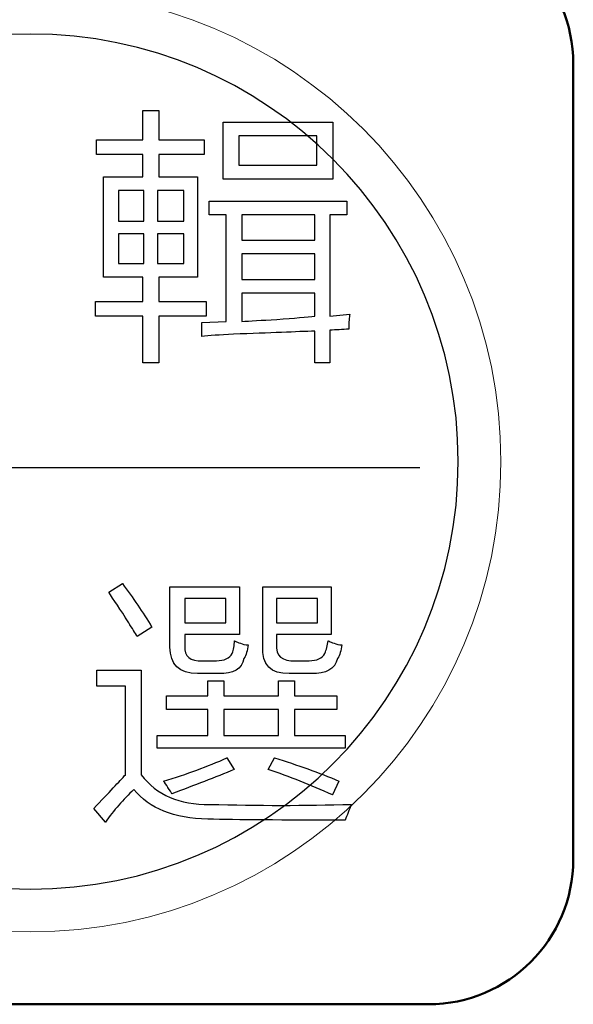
# Model space of a CAD drawing. Header units: millimetres. Extents: x 6964 to 8548, y -230 to 508.
# Tile 116 of 137: x 7300.86 to 7308.51, y 382.45 to 396.06. Entities that reach past the tile are written whole.
import ezdxf

# ---------------------------------------------------------------- set-up
doc = ezdxf.new("R2010")
doc.units = ezdxf.units.MM
doc.header["$LTSCALE"] = 3
doc.layers.add('layer 1', color=7, linetype='Continuous')

msp = doc.modelspace()

# ---------------------------------------------------------------- linework, layer by layer
at = {"layer": 'layer 1', "lineweight": 50}
for points in [[(7306.508, 397.45), (7307.609, 397.45), (7308.508, 396.55), (7308.508, 395.45)], [(7308.508, 395.45), (7308.508, 395.45), (7308.508, 384.45), (7308.508, 384.45)], [(7308.508, 384.45), (7308.508, 383.35), (7307.609, 382.45), (7306.508, 382.45)], [(7306.508, 382.45), (7306.508, 382.45), (7295.508, 382.45), (7295.508, 382.45)]]:
    msp.add_open_spline(points, degree=3, dxfattribs=at)
at = {"layer": 'layer 1', "lineweight": 9}
msp.add_open_spline([(7307.508, 389.95), (7307.508, 393.54), (7304.598, 396.45), (7301.008, 396.45), (7301.008, 396.45), (7297.419, 396.45), (7294.508, 393.54), (7294.508, 389.95), (7294.508, 389.95), (7294.508, 386.36), (7297.419, 383.45), (7301.008, 383.45)], degree=3, knots=[0, 0, 0, 0, 0.2, 0.2, 0.2, 0.2, 0.4, 0.4, 0.4, 0.4, 0.6, 0.6, 0.6, 0.6], dxfattribs=at)
at = {"layer": 'layer 1', "lineweight": 25}
for points, knots in [([(7306.918, 389.95), (7306.918, 393.213), (7304.272, 395.859), (7301.009, 395.859), (7301.009, 395.859), (7297.745, 395.859), (7295.099, 393.213), (7295.099, 389.95)], [0, 0, 0, 0, 0.2, 0.2, 0.2, 0.2, 0.4, 0.4, 0.4, 0.4]), ([(7295.099, 389.95), (7295.099, 386.686), (7297.745, 384.041), (7301.008, 384.041), (7301.008, 384.041), (7304.272, 384.041), (7306.918, 386.686), (7306.918, 389.95)], [0.4, 0.4, 0.4, 0.4, 0.6, 0.6, 0.6, 0.6, 1, 1, 1, 1])]:
    msp.add_open_spline(points, degree=3, knots=knots, dxfattribs=at)
at = {"layer": 'layer 1', "lineweight": 9}
for points in [[(7302.56, 394.396), (7302.56, 394.396), (7302.56, 394.804), (7302.56, 394.804)], [(7302.56, 394.804), (7302.56, 394.804), (7302.779, 394.804), (7302.779, 394.804)], [(7302.779, 394.804), (7302.779, 394.804), (7302.779, 394.396), (7302.779, 394.396)], [(7303.669, 393.855), (7303.669, 393.855), (7303.669, 394.642), (7303.669, 394.642)], [(7303.669, 394.642), (7303.669, 394.642), (7305.184, 394.642), (7305.184, 394.642)], [(7305.184, 394.642), (7305.184, 394.642), (7305.184, 393.855), (7305.184, 393.855)], [(7301.918, 394.192), (7301.918, 394.192), (7301.918, 394.396), (7301.918, 394.396)], [(7301.918, 394.396), (7301.918, 394.396), (7302.56, 394.396), (7302.56, 394.396)], [(7302.779, 394.396), (7302.779, 394.396), (7303.406, 394.396), (7303.406, 394.396)], [(7303.406, 394.396), (7303.406, 394.396), (7303.406, 394.192), (7303.406, 394.192)], [(7303.888, 394.453), (7303.888, 394.453), (7303.888, 394.045), (7303.888, 394.045)], [(7304.965, 394.453), (7304.965, 394.453), (7303.888, 394.453), (7303.888, 394.453)], [(7304.965, 394.045), (7304.965, 394.045), (7304.965, 394.453), (7304.965, 394.453)], [(7302.56, 394.192), (7302.56, 394.192), (7301.918, 394.192), (7301.918, 394.192)], [(7302.56, 393.884), (7302.56, 393.884), (7302.56, 394.192), (7302.56, 394.192)], [(7303.406, 394.192), (7303.406, 394.192), (7302.779, 394.192), (7302.779, 394.192)], [(7302.779, 394.192), (7302.779, 394.192), (7302.779, 393.884), (7302.779, 393.884)], [(7303.888, 394.045), (7303.888, 394.045), (7304.965, 394.045), (7304.965, 394.045)], [(7302.018, 392.5), (7302.018, 392.5), (7302.018, 393.884), (7302.018, 393.884)], [(7302.018, 393.884), (7302.018, 393.884), (7302.56, 393.884), (7302.56, 393.884)], [(7302.779, 393.884), (7302.779, 393.884), (7303.317, 393.884), (7303.317, 393.884)], [(7303.317, 393.884), (7303.317, 393.884), (7303.317, 392.5), (7303.317, 392.5)], [(7305.184, 393.855), (7305.184, 393.855), (7303.669, 393.855), (7303.669, 393.855)], [(7302.222, 393.695), (7302.222, 393.695), (7302.222, 393.272), (7302.222, 393.272)], [(7302.575, 393.695), (7302.575, 393.695), (7302.222, 393.695), (7302.222, 393.695)], [(7302.575, 393.272), (7302.575, 393.272), (7302.575, 393.695), (7302.575, 393.695)], [(7303.128, 393.695), (7303.128, 393.695), (7302.764, 393.695), (7302.764, 393.695)], [(7302.764, 393.695), (7302.764, 393.695), (7302.764, 393.272), (7302.764, 393.272)], [(7303.128, 393.272), (7303.128, 393.272), (7303.128, 393.695), (7303.128, 393.695)], [(7303.477, 393.359), (7303.477, 393.359), (7303.477, 393.548), (7303.477, 393.548)], [(7303.477, 393.548), (7303.477, 393.548), (7305.377, 393.548), (7305.377, 393.548)], [(7305.377, 393.548), (7305.377, 393.548), (7305.377, 393.359), (7305.377, 393.359)], [(7302.222, 393.272), (7302.222, 393.272), (7302.575, 393.272), (7302.575, 393.272)], [(7302.764, 393.272), (7302.764, 393.272), (7303.128, 393.272), (7303.128, 393.272)], [(7303.71, 393.359), (7303.71, 393.359), (7303.477, 393.359), (7303.477, 393.359)], [(7303.71, 391.884), (7303.71, 391.884), (7303.71, 393.359), (7303.71, 393.359)], [(7303.929, 393.359), (7303.929, 393.359), (7303.929, 393.01), (7303.929, 393.01)], [(7304.939, 393.359), (7304.939, 393.359), (7303.929, 393.359), (7303.929, 393.359)], [(7304.939, 393.01), (7304.939, 393.01), (7304.939, 393.359), (7304.939, 393.359)], [(7305.377, 393.359), (7305.377, 393.359), (7305.143, 393.359), (7305.143, 393.359)], [(7305.143, 393.359), (7305.143, 393.359), (7305.143, 391.958), (7305.143, 391.958)], [(7302.222, 393.097), (7302.222, 393.097), (7302.222, 392.689), (7302.222, 392.689)], [(7302.575, 393.097), (7302.575, 393.097), (7302.222, 393.097), (7302.222, 393.097)], [(7302.575, 392.689), (7302.575, 392.689), (7302.575, 393.097), (7302.575, 393.097)], [(7302.764, 393.097), (7302.764, 393.097), (7302.764, 392.689), (7302.764, 392.689)], [(7303.128, 393.097), (7303.128, 393.097), (7302.764, 393.097), (7302.764, 393.097)], [(7303.128, 392.689), (7303.128, 392.689), (7303.128, 393.097), (7303.128, 393.097)], [(7303.929, 393.01), (7303.929, 393.01), (7304.939, 393.01), (7304.939, 393.01)], [(7303.929, 392.821), (7303.929, 392.821), (7303.929, 392.468), (7303.929, 392.468)], [(7304.939, 392.821), (7304.939, 392.821), (7303.929, 392.821), (7303.929, 392.821)], [(7304.939, 392.468), (7304.939, 392.468), (7304.939, 392.821), (7304.939, 392.821)], [(7302.222, 392.689), (7302.222, 392.689), (7302.575, 392.689), (7302.575, 392.689)], [(7302.764, 392.689), (7302.764, 392.689), (7303.128, 392.689), (7303.128, 392.689)], [(7302.56, 392.5), (7302.56, 392.5), (7302.018, 392.5), (7302.018, 392.5)], [(7302.56, 392.162), (7302.56, 392.162), (7302.56, 392.5), (7302.56, 392.5)], [(7303.317, 392.5), (7303.317, 392.5), (7302.779, 392.5), (7302.779, 392.5)], [(7302.779, 392.5), (7302.779, 392.5), (7302.779, 392.162), (7302.779, 392.162)], [(7303.929, 392.468), (7303.929, 392.468), (7304.939, 392.468), (7304.939, 392.468)], [(7301.904, 391.958), (7301.904, 391.958), (7301.904, 392.162), (7301.904, 392.162)], [(7301.904, 392.162), (7301.904, 392.162), (7302.56, 392.162), (7302.56, 392.162)], [(7302.779, 392.162), (7302.779, 392.162), (7303.435, 392.162), (7303.435, 392.162)], [(7303.435, 392.162), (7303.435, 392.162), (7303.435, 391.958), (7303.435, 391.958)], [(7304.939, 392.279), (7304.939, 392.279), (7303.929, 392.279), (7303.929, 392.279)], [(7303.929, 392.279), (7303.929, 392.279), (7303.929, 391.885), (7303.929, 391.885)], [(7304.939, 391.958), (7304.939, 391.958), (7304.939, 392.279), (7304.939, 392.279)], [(7302.56, 391.958), (7302.56, 391.958), (7301.904, 391.958), (7301.904, 391.958)], [(7302.56, 391.316), (7302.56, 391.316), (7302.56, 391.958), (7302.56, 391.958)], [(7303.435, 391.958), (7303.435, 391.958), (7302.779, 391.958), (7302.779, 391.958)], [(7302.779, 391.958), (7302.779, 391.958), (7302.779, 391.316), (7302.779, 391.316)], [(7303.375, 391.87), (7303.375, 391.87), (7303.71, 391.884), (7303.71, 391.884)], [(7303.929, 391.885), (7304.036, 391.894), (7304.198, 391.904), (7304.412, 391.914)], [(7304.412, 391.914), (7304.656, 391.934), (7304.832, 391.948), (7304.939, 391.958)], [(7305.143, 391.958), (7305.143, 391.958), (7305.42, 391.987), (7305.42, 391.987)], [(7305.42, 391.987), (7305.411, 391.948), (7305.406, 391.88), (7305.406, 391.782)], [(7303.375, 391.68), (7303.375, 391.68), (7303.375, 391.87), (7303.375, 391.87)], [(7304.939, 391.754), (7304.695, 391.744), (7304.32, 391.729), (7303.813, 391.71)], [(7304.939, 391.315), (7304.939, 391.315), (7304.939, 391.754), (7304.939, 391.754)], [(7305.406, 391.782), (7305.318, 391.773), (7305.231, 391.768), (7305.143, 391.768)], [(7305.143, 391.768), (7305.143, 391.768), (7305.143, 391.315), (7305.143, 391.315)], [(7303.813, 391.71), (7303.618, 391.7), (7303.472, 391.69), (7303.375, 391.68)], [(7302.779, 391.316), (7302.779, 391.316), (7302.56, 391.316), (7302.56, 391.316)], [(7305.143, 391.315), (7305.143, 391.315), (7304.939, 391.315), (7304.939, 391.315)], [(7301.008, 383.45), (7304.598, 383.45), (7307.508, 386.36), (7307.508, 389.95)], [(7302.088, 388.146), (7302.088, 388.146), (7302.277, 388.263), (7302.277, 388.263)], [(7302.277, 388.263), (7302.423, 388.068), (7302.559, 387.869), (7302.686, 387.664)], [(7302.935, 387.387), (7302.935, 387.387), (7302.935, 388.218), (7302.935, 388.218)], [(7302.935, 388.218), (7302.935, 388.218), (7303.898, 388.218), (7303.898, 388.218)], [(7303.898, 388.218), (7303.898, 388.218), (7303.898, 387.56), (7303.898, 387.56)], [(7304.217, 387.402), (7304.217, 387.402), (7304.217, 388.218), (7304.217, 388.218)], [(7304.217, 388.218), (7304.217, 388.218), (7305.164, 388.218), (7305.164, 388.218)], [(7305.164, 388.218), (7305.164, 388.218), (7305.164, 387.56), (7305.164, 387.56)], [(7302.365, 387.723), (7302.248, 387.908), (7302.155, 388.048), (7302.088, 388.146)], [(7303.14, 388.057), (7303.14, 388.057), (7303.14, 387.721), (7303.14, 387.721)], [(7303.709, 388.057), (7303.709, 388.057), (7303.14, 388.057), (7303.14, 388.057)], [(7303.709, 387.721), (7303.709, 387.721), (7303.709, 388.057), (7303.709, 388.057)], [(7304.406, 388.057), (7304.406, 388.057), (7304.406, 387.721), (7304.406, 387.721)], [(7304.975, 388.057), (7304.975, 388.057), (7304.406, 388.057), (7304.406, 388.057)], [(7304.975, 387.721), (7304.975, 387.721), (7304.975, 388.057), (7304.975, 388.057)], [(7302.482, 387.533), (7302.452, 387.582), (7302.413, 387.645), (7302.365, 387.723)], [(7303.14, 387.721), (7303.14, 387.721), (7303.709, 387.721), (7303.709, 387.721)], [(7304.406, 387.721), (7304.406, 387.721), (7304.975, 387.721), (7304.975, 387.721)], [(7302.686, 387.664), (7302.686, 387.664), (7302.482, 387.533), (7302.482, 387.533)], [(7303.898, 387.56), (7303.898, 387.56), (7303.14, 387.56), (7303.14, 387.56)], [(7303.14, 387.56), (7303.14, 387.56), (7303.14, 387.401), (7303.14, 387.401)], [(7305.164, 387.56), (7305.164, 387.56), (7304.406, 387.56), (7304.406, 387.56)], [(7304.406, 387.56), (7304.406, 387.56), (7304.406, 387.43), (7304.406, 387.43)], [(7303.14, 387.401), (7303.13, 387.256), (7303.212, 387.188), (7303.388, 387.198)], [(7303.796, 387.3), (7303.816, 387.349), (7303.826, 387.407), (7303.826, 387.475)], [(7303.826, 387.475), (7303.855, 387.456), (7303.908, 387.436), (7303.986, 387.417)], [(7304.015, 387.417), (7304.006, 387.339), (7303.986, 387.276), (7303.957, 387.227)], [(7303.986, 387.417), (7303.996, 387.417), (7304.006, 387.417), (7304.015, 387.417)], [(7304.581, 387.022), (7304.328, 387.013), (7304.207, 387.14), (7304.217, 387.402)], [(7304.406, 387.43), (7304.396, 387.265), (7304.484, 387.188), (7304.669, 387.198)], [(7305.077, 387.3), (7305.097, 387.349), (7305.111, 387.407), (7305.121, 387.475)], [(7305.121, 387.475), (7305.15, 387.456), (7305.204, 387.436), (7305.282, 387.417)], [(7305.31, 387.417), (7305.301, 387.339), (7305.282, 387.276), (7305.252, 387.227)], [(7305.282, 387.417), (7305.291, 387.417), (7305.301, 387.417), (7305.31, 387.417)], [(7303.315, 387.022), (7303.062, 387.022), (7302.935, 387.144), (7302.935, 387.387)], [(7303.577, 387.198), (7303.684, 387.198), (7303.757, 387.232), (7303.796, 387.3)], [(7304.858, 387.198), (7304.965, 387.198), (7305.038, 387.232), (7305.077, 387.3)], [(7303.388, 387.198), (7303.388, 387.198), (7303.577, 387.198), (7303.577, 387.198)], [(7303.957, 387.227), (7303.928, 387.081), (7303.811, 387.013), (7303.606, 387.022)], [(7304.669, 387.198), (7304.669, 387.198), (7304.858, 387.198), (7304.858, 387.198)], [(7305.252, 387.227), (7305.213, 387.081), (7305.092, 387.013), (7304.888, 387.022)], [(7301.925, 386.848), (7301.925, 386.848), (7301.925, 387.067), (7301.925, 387.067)], [(7301.925, 387.067), (7301.925, 387.067), (7302.538, 387.067), (7302.538, 387.067)], [(7302.538, 387.067), (7302.538, 387.067), (7302.538, 385.622), (7302.538, 385.622)], [(7303.606, 387.022), (7303.606, 387.022), (7303.315, 387.022), (7303.315, 387.022)], [(7304.888, 387.022), (7304.888, 387.022), (7304.581, 387.022), (7304.581, 387.022)], [(7303.458, 386.714), (7303.458, 386.714), (7303.458, 386.919), (7303.458, 386.919)], [(7303.458, 386.919), (7303.458, 386.919), (7303.677, 386.919), (7303.677, 386.919)], [(7303.677, 386.919), (7303.677, 386.919), (7303.677, 386.714), (7303.677, 386.714)], [(7304.437, 386.714), (7304.437, 386.714), (7304.437, 386.919), (7304.437, 386.919)], [(7304.437, 386.919), (7304.437, 386.919), (7304.656, 386.919), (7304.656, 386.919)], [(7304.656, 386.919), (7304.656, 386.919), (7304.656, 386.714), (7304.656, 386.714)], [(7302.319, 386.848), (7302.319, 386.848), (7301.925, 386.848), (7301.925, 386.848)], [(7302.319, 385.622), (7302.319, 385.622), (7302.319, 386.848), (7302.319, 386.848)], [(7302.889, 386.525), (7302.889, 386.525), (7302.889, 386.714), (7302.889, 386.714)], [(7302.889, 386.714), (7302.889, 386.714), (7303.458, 386.714), (7303.458, 386.714)], [(7303.677, 386.714), (7303.677, 386.714), (7304.437, 386.714), (7304.437, 386.714)], [(7304.656, 386.714), (7304.656, 386.714), (7305.239, 386.714), (7305.239, 386.714)], [(7305.239, 386.714), (7305.239, 386.714), (7305.239, 386.525), (7305.239, 386.525)], [(7303.458, 386.525), (7303.458, 386.525), (7302.889, 386.525), (7302.889, 386.525)], [(7303.458, 386.163), (7303.458, 386.163), (7303.458, 386.525), (7303.458, 386.525)], [(7303.677, 386.525), (7303.677, 386.525), (7303.677, 386.163), (7303.677, 386.163)], [(7304.437, 386.525), (7304.437, 386.525), (7303.677, 386.525), (7303.677, 386.525)], [(7304.437, 386.163), (7304.437, 386.163), (7304.437, 386.525), (7304.437, 386.525)], [(7305.239, 386.525), (7305.239, 386.525), (7304.656, 386.525), (7304.656, 386.525)], [(7304.656, 386.525), (7304.656, 386.525), (7304.656, 386.163), (7304.656, 386.163)], [(7302.758, 385.988), (7302.758, 385.988), (7302.758, 386.163), (7302.758, 386.163)], [(7302.758, 386.163), (7302.758, 386.163), (7303.458, 386.163), (7303.458, 386.163)], [(7303.677, 386.163), (7303.677, 386.163), (7304.437, 386.163), (7304.437, 386.163)], [(7304.656, 386.163), (7304.656, 386.163), (7305.356, 386.163), (7305.356, 386.163)], [(7305.356, 386.163), (7305.356, 386.163), (7305.356, 385.988), (7305.356, 385.988)], [(7305.356, 385.988), (7305.356, 385.988), (7302.758, 385.988), (7302.758, 385.988)], [(7302.846, 385.534), (7303.167, 385.631), (7303.459, 385.738), (7303.722, 385.855)], [(7303.722, 385.855), (7303.722, 385.855), (7303.824, 385.695), (7303.824, 385.695)], [(7304.291, 385.695), (7304.291, 385.695), (7304.378, 385.855), (7304.378, 385.855)], [(7304.378, 385.855), (7304.699, 385.757), (7304.996, 385.651), (7305.268, 385.534)], [(7303.824, 385.695), (7303.561, 385.588), (7303.274, 385.475), (7302.963, 385.359)], [(7305.181, 385.344), (7304.879, 385.48), (7304.583, 385.597), (7304.291, 385.695)], [(7301.881, 385.155), (7302.096, 385.379), (7302.241, 385.535), (7302.319, 385.622)], [(7302.538, 385.622), (7302.752, 385.34), (7303.068, 385.204), (7303.486, 385.213)], [(7302.904, 385.446), (7302.885, 385.485), (7302.866, 385.515), (7302.846, 385.534)], [(7305.268, 385.534), (7305.268, 385.534), (7305.181, 385.344), (7305.181, 385.344)], [(7302.436, 385.418), (7302.29, 385.282), (7302.158, 385.131), (7302.042, 384.966)], [(7303.457, 385.009), (7302.99, 385.019), (7302.65, 385.155), (7302.436, 385.418)], [(7302.963, 385.359), (7302.953, 385.378), (7302.934, 385.408), (7302.904, 385.446)], [(7302.042, 384.966), (7302.042, 384.966), (7301.881, 385.155), (7301.881, 385.155)], [(7303.486, 385.213), (7304.148, 385.194), (7304.8, 385.194), (7305.442, 385.213)], [(7305.442, 385.213), (7305.412, 385.136), (7305.383, 385.063), (7305.354, 384.995)], [(7305.354, 384.995), (7304.489, 384.995), (7303.856, 384.999), (7303.457, 385.009)]]:
    msp.add_open_spline(points, degree=3, dxfattribs=at)
at = {"layer": 'layer 1'}
for points in [[(7302.56, 394.396), (7302.56, 394.396), (7302.56, 394.804), (7302.56, 394.804)], [(7302.56, 394.804), (7302.56, 394.804), (7302.779, 394.804), (7302.779, 394.804)], [(7302.779, 394.804), (7302.779, 394.804), (7302.779, 394.396), (7302.779, 394.396)], [(7303.669, 393.855), (7303.669, 393.855), (7303.669, 394.642), (7303.669, 394.642)], [(7303.669, 394.642), (7303.669, 394.642), (7305.184, 394.642), (7305.184, 394.642)], [(7305.184, 394.642), (7305.184, 394.642), (7305.184, 393.855), (7305.184, 393.855)], [(7301.918, 394.192), (7301.918, 394.192), (7301.918, 394.396), (7301.918, 394.396)], [(7301.918, 394.396), (7301.918, 394.396), (7302.56, 394.396), (7302.56, 394.396)], [(7302.779, 394.396), (7302.779, 394.396), (7303.406, 394.396), (7303.406, 394.396)], [(7303.406, 394.396), (7303.406, 394.396), (7303.406, 394.192), (7303.406, 394.192)], [(7303.888, 394.453), (7303.888, 394.453), (7303.888, 394.045), (7303.888, 394.045)], [(7304.965, 394.453), (7304.965, 394.453), (7303.888, 394.453), (7303.888, 394.453)], [(7304.965, 394.045), (7304.965, 394.045), (7304.965, 394.453), (7304.965, 394.453)], [(7302.56, 394.192), (7302.56, 394.192), (7301.918, 394.192), (7301.918, 394.192)], [(7302.56, 393.884), (7302.56, 393.884), (7302.56, 394.192), (7302.56, 394.192)], [(7303.406, 394.192), (7303.406, 394.192), (7302.779, 394.192), (7302.779, 394.192)], [(7302.779, 394.192), (7302.779, 394.192), (7302.779, 393.884), (7302.779, 393.884)], [(7303.888, 394.045), (7303.888, 394.045), (7304.965, 394.045), (7304.965, 394.045)], [(7302.018, 392.5), (7302.018, 392.5), (7302.018, 393.884), (7302.018, 393.884)], [(7302.018, 393.884), (7302.018, 393.884), (7302.56, 393.884), (7302.56, 393.884)], [(7302.779, 393.884), (7302.779, 393.884), (7303.317, 393.884), (7303.317, 393.884)], [(7303.317, 393.884), (7303.317, 393.884), (7303.317, 392.5), (7303.317, 392.5)], [(7305.184, 393.855), (7305.184, 393.855), (7303.669, 393.855), (7303.669, 393.855)], [(7302.222, 393.695), (7302.222, 393.695), (7302.222, 393.272), (7302.222, 393.272)], [(7302.575, 393.695), (7302.575, 393.695), (7302.222, 393.695), (7302.222, 393.695)], [(7302.575, 393.272), (7302.575, 393.272), (7302.575, 393.695), (7302.575, 393.695)], [(7303.128, 393.695), (7303.128, 393.695), (7302.764, 393.695), (7302.764, 393.695)], [(7302.764, 393.695), (7302.764, 393.695), (7302.764, 393.272), (7302.764, 393.272)], [(7303.128, 393.272), (7303.128, 393.272), (7303.128, 393.695), (7303.128, 393.695)], [(7303.477, 393.359), (7303.477, 393.359), (7303.477, 393.548), (7303.477, 393.548)], [(7303.477, 393.548), (7303.477, 393.548), (7305.377, 393.548), (7305.377, 393.548)], [(7305.377, 393.548), (7305.377, 393.548), (7305.377, 393.359), (7305.377, 393.359)], [(7302.222, 393.272), (7302.222, 393.272), (7302.575, 393.272), (7302.575, 393.272)], [(7302.764, 393.272), (7302.764, 393.272), (7303.128, 393.272), (7303.128, 393.272)], [(7303.71, 393.359), (7303.71, 393.359), (7303.477, 393.359), (7303.477, 393.359)], [(7303.71, 391.884), (7303.71, 391.884), (7303.71, 393.359), (7303.71, 393.359)], [(7303.929, 393.359), (7303.929, 393.359), (7303.929, 393.01), (7303.929, 393.01)], [(7304.939, 393.359), (7304.939, 393.359), (7303.929, 393.359), (7303.929, 393.359)], [(7304.939, 393.01), (7304.939, 393.01), (7304.939, 393.359), (7304.939, 393.359)], [(7305.377, 393.359), (7305.377, 393.359), (7305.143, 393.359), (7305.143, 393.359)], [(7305.143, 393.359), (7305.143, 393.359), (7305.143, 391.958), (7305.143, 391.958)], [(7302.222, 393.097), (7302.222, 393.097), (7302.222, 392.689), (7302.222, 392.689)], [(7302.575, 393.097), (7302.575, 393.097), (7302.222, 393.097), (7302.222, 393.097)], [(7302.575, 392.689), (7302.575, 392.689), (7302.575, 393.097), (7302.575, 393.097)], [(7302.764, 393.097), (7302.764, 393.097), (7302.764, 392.689), (7302.764, 392.689)], [(7303.128, 393.097), (7303.128, 393.097), (7302.764, 393.097), (7302.764, 393.097)], [(7303.128, 392.689), (7303.128, 392.689), (7303.128, 393.097), (7303.128, 393.097)], [(7303.929, 393.01), (7303.929, 393.01), (7304.939, 393.01), (7304.939, 393.01)], [(7303.929, 392.821), (7303.929, 392.821), (7303.929, 392.468), (7303.929, 392.468)], [(7304.939, 392.821), (7304.939, 392.821), (7303.929, 392.821), (7303.929, 392.821)], [(7304.939, 392.468), (7304.939, 392.468), (7304.939, 392.821), (7304.939, 392.821)], [(7302.222, 392.689), (7302.222, 392.689), (7302.575, 392.689), (7302.575, 392.689)], [(7302.764, 392.689), (7302.764, 392.689), (7303.128, 392.689), (7303.128, 392.689)], [(7302.56, 392.5), (7302.56, 392.5), (7302.018, 392.5), (7302.018, 392.5)], [(7302.56, 392.162), (7302.56, 392.162), (7302.56, 392.5), (7302.56, 392.5)], [(7303.317, 392.5), (7303.317, 392.5), (7302.779, 392.5), (7302.779, 392.5)], [(7302.779, 392.5), (7302.779, 392.5), (7302.779, 392.162), (7302.779, 392.162)], [(7303.929, 392.468), (7303.929, 392.468), (7304.939, 392.468), (7304.939, 392.468)], [(7301.904, 391.958), (7301.904, 391.958), (7301.904, 392.162), (7301.904, 392.162)], [(7301.904, 392.162), (7301.904, 392.162), (7302.56, 392.162), (7302.56, 392.162)], [(7302.779, 392.162), (7302.779, 392.162), (7303.435, 392.162), (7303.435, 392.162)], [(7303.435, 392.162), (7303.435, 392.162), (7303.435, 391.958), (7303.435, 391.958)], [(7304.939, 392.279), (7304.939, 392.279), (7303.929, 392.279), (7303.929, 392.279)], [(7303.929, 392.279), (7303.929, 392.279), (7303.929, 391.885), (7303.929, 391.885)], [(7304.939, 391.958), (7304.939, 391.958), (7304.939, 392.279), (7304.939, 392.279)], [(7302.56, 391.958), (7302.56, 391.958), (7301.904, 391.958), (7301.904, 391.958)], [(7302.56, 391.316), (7302.56, 391.316), (7302.56, 391.958), (7302.56, 391.958)], [(7303.435, 391.958), (7303.435, 391.958), (7302.779, 391.958), (7302.779, 391.958)], [(7302.779, 391.958), (7302.779, 391.958), (7302.779, 391.316), (7302.779, 391.316)], [(7303.375, 391.87), (7303.375, 391.87), (7303.71, 391.884), (7303.71, 391.884)], [(7303.929, 391.885), (7304.036, 391.894), (7304.198, 391.904), (7304.412, 391.914)], [(7304.412, 391.914), (7304.656, 391.934), (7304.832, 391.948), (7304.939, 391.958)], [(7305.143, 391.958), (7305.143, 391.958), (7305.42, 391.987), (7305.42, 391.987)], [(7305.42, 391.987), (7305.411, 391.948), (7305.406, 391.88), (7305.406, 391.782)], [(7303.375, 391.68), (7303.375, 391.68), (7303.375, 391.87), (7303.375, 391.87)], [(7304.939, 391.754), (7304.695, 391.744), (7304.32, 391.729), (7303.813, 391.71)], [(7304.939, 391.315), (7304.939, 391.315), (7304.939, 391.754), (7304.939, 391.754)], [(7305.406, 391.782), (7305.318, 391.773), (7305.231, 391.768), (7305.143, 391.768)], [(7305.143, 391.768), (7305.143, 391.768), (7305.143, 391.315), (7305.143, 391.315)], [(7303.813, 391.71), (7303.618, 391.7), (7303.472, 391.69), (7303.375, 391.68)], [(7302.779, 391.316), (7302.779, 391.316), (7302.56, 391.316), (7302.56, 391.316)], [(7305.143, 391.315), (7305.143, 391.315), (7304.939, 391.315), (7304.939, 391.315)], [(7302.088, 388.146), (7302.088, 388.146), (7302.277, 388.263), (7302.277, 388.263)], [(7302.277, 388.263), (7302.423, 388.068), (7302.559, 387.869), (7302.686, 387.664)], [(7302.935, 387.387), (7302.935, 387.387), (7302.935, 388.218), (7302.935, 388.218)], [(7302.935, 388.218), (7302.935, 388.218), (7303.898, 388.218), (7303.898, 388.218)], [(7303.898, 388.218), (7303.898, 388.218), (7303.898, 387.56), (7303.898, 387.56)], [(7304.217, 387.402), (7304.217, 387.402), (7304.217, 388.218), (7304.217, 388.218)], [(7304.217, 388.218), (7304.217, 388.218), (7305.164, 388.218), (7305.164, 388.218)], [(7305.164, 388.218), (7305.164, 388.218), (7305.164, 387.56), (7305.164, 387.56)], [(7302.365, 387.723), (7302.248, 387.908), (7302.155, 388.048), (7302.088, 388.146)], [(7303.14, 388.057), (7303.14, 388.057), (7303.14, 387.721), (7303.14, 387.721)], [(7303.709, 388.057), (7303.709, 388.057), (7303.14, 388.057), (7303.14, 388.057)], [(7303.709, 387.721), (7303.709, 387.721), (7303.709, 388.057), (7303.709, 388.057)], [(7304.406, 388.057), (7304.406, 388.057), (7304.406, 387.721), (7304.406, 387.721)], [(7304.975, 388.057), (7304.975, 388.057), (7304.406, 388.057), (7304.406, 388.057)], [(7304.975, 387.721), (7304.975, 387.721), (7304.975, 388.057), (7304.975, 388.057)], [(7302.482, 387.533), (7302.452, 387.582), (7302.413, 387.645), (7302.365, 387.723)], [(7303.14, 387.721), (7303.14, 387.721), (7303.709, 387.721), (7303.709, 387.721)], [(7304.406, 387.721), (7304.406, 387.721), (7304.975, 387.721), (7304.975, 387.721)], [(7302.686, 387.664), (7302.686, 387.664), (7302.482, 387.533), (7302.482, 387.533)], [(7303.898, 387.56), (7303.898, 387.56), (7303.14, 387.56), (7303.14, 387.56)], [(7303.14, 387.56), (7303.14, 387.56), (7303.14, 387.401), (7303.14, 387.401)], [(7305.164, 387.56), (7305.164, 387.56), (7304.406, 387.56), (7304.406, 387.56)], [(7304.406, 387.56), (7304.406, 387.56), (7304.406, 387.43), (7304.406, 387.43)], [(7303.14, 387.401), (7303.13, 387.256), (7303.212, 387.188), (7303.388, 387.198)], [(7303.796, 387.3), (7303.816, 387.349), (7303.826, 387.407), (7303.826, 387.475)], [(7303.826, 387.475), (7303.855, 387.456), (7303.908, 387.436), (7303.986, 387.417)], [(7304.015, 387.417), (7304.006, 387.339), (7303.986, 387.276), (7303.957, 387.227)], [(7303.986, 387.417), (7303.996, 387.417), (7304.006, 387.417), (7304.015, 387.417)], [(7304.581, 387.022), (7304.328, 387.013), (7304.207, 387.14), (7304.217, 387.402)], [(7304.406, 387.43), (7304.396, 387.265), (7304.484, 387.188), (7304.669, 387.198)], [(7305.077, 387.3), (7305.097, 387.349), (7305.111, 387.407), (7305.121, 387.475)], [(7305.121, 387.475), (7305.15, 387.456), (7305.204, 387.436), (7305.282, 387.417)], [(7305.31, 387.417), (7305.301, 387.339), (7305.282, 387.276), (7305.252, 387.227)], [(7305.282, 387.417), (7305.291, 387.417), (7305.301, 387.417), (7305.31, 387.417)], [(7303.315, 387.022), (7303.062, 387.022), (7302.935, 387.144), (7302.935, 387.387)], [(7303.577, 387.198), (7303.684, 387.198), (7303.757, 387.232), (7303.796, 387.3)], [(7304.858, 387.198), (7304.965, 387.198), (7305.038, 387.232), (7305.077, 387.3)], [(7303.388, 387.198), (7303.388, 387.198), (7303.577, 387.198), (7303.577, 387.198)], [(7303.957, 387.227), (7303.928, 387.081), (7303.811, 387.013), (7303.606, 387.022)], [(7304.669, 387.198), (7304.669, 387.198), (7304.858, 387.198), (7304.858, 387.198)], [(7305.252, 387.227), (7305.213, 387.081), (7305.092, 387.013), (7304.888, 387.022)], [(7301.925, 386.848), (7301.925, 386.848), (7301.925, 387.067), (7301.925, 387.067)], [(7301.925, 387.067), (7301.925, 387.067), (7302.538, 387.067), (7302.538, 387.067)], [(7302.538, 387.067), (7302.538, 387.067), (7302.538, 385.622), (7302.538, 385.622)], [(7303.606, 387.022), (7303.606, 387.022), (7303.315, 387.022), (7303.315, 387.022)], [(7304.888, 387.022), (7304.888, 387.022), (7304.581, 387.022), (7304.581, 387.022)], [(7303.458, 386.714), (7303.458, 386.714), (7303.458, 386.919), (7303.458, 386.919)], [(7303.458, 386.919), (7303.458, 386.919), (7303.677, 386.919), (7303.677, 386.919)], [(7303.677, 386.919), (7303.677, 386.919), (7303.677, 386.714), (7303.677, 386.714)], [(7304.437, 386.714), (7304.437, 386.714), (7304.437, 386.919), (7304.437, 386.919)], [(7304.437, 386.919), (7304.437, 386.919), (7304.656, 386.919), (7304.656, 386.919)], [(7304.656, 386.919), (7304.656, 386.919), (7304.656, 386.714), (7304.656, 386.714)], [(7302.319, 386.848), (7302.319, 386.848), (7301.925, 386.848), (7301.925, 386.848)], [(7302.319, 385.622), (7302.319, 385.622), (7302.319, 386.848), (7302.319, 386.848)], [(7302.889, 386.525), (7302.889, 386.525), (7302.889, 386.714), (7302.889, 386.714)], [(7302.889, 386.714), (7302.889, 386.714), (7303.458, 386.714), (7303.458, 386.714)], [(7303.677, 386.714), (7303.677, 386.714), (7304.437, 386.714), (7304.437, 386.714)], [(7304.656, 386.714), (7304.656, 386.714), (7305.239, 386.714), (7305.239, 386.714)], [(7305.239, 386.714), (7305.239, 386.714), (7305.239, 386.525), (7305.239, 386.525)], [(7303.458, 386.525), (7303.458, 386.525), (7302.889, 386.525), (7302.889, 386.525)], [(7303.458, 386.163), (7303.458, 386.163), (7303.458, 386.525), (7303.458, 386.525)], [(7303.677, 386.525), (7303.677, 386.525), (7303.677, 386.163), (7303.677, 386.163)], [(7304.437, 386.525), (7304.437, 386.525), (7303.677, 386.525), (7303.677, 386.525)], [(7304.437, 386.163), (7304.437, 386.163), (7304.437, 386.525), (7304.437, 386.525)], [(7305.239, 386.525), (7305.239, 386.525), (7304.656, 386.525), (7304.656, 386.525)], [(7304.656, 386.525), (7304.656, 386.525), (7304.656, 386.163), (7304.656, 386.163)], [(7302.758, 385.988), (7302.758, 385.988), (7302.758, 386.163), (7302.758, 386.163)], [(7302.758, 386.163), (7302.758, 386.163), (7303.458, 386.163), (7303.458, 386.163)], [(7303.677, 386.163), (7303.677, 386.163), (7304.437, 386.163), (7304.437, 386.163)], [(7304.656, 386.163), (7304.656, 386.163), (7305.356, 386.163), (7305.356, 386.163)], [(7305.356, 386.163), (7305.356, 386.163), (7305.356, 385.988), (7305.356, 385.988)], [(7305.356, 385.988), (7305.356, 385.988), (7302.758, 385.988), (7302.758, 385.988)], [(7302.846, 385.534), (7303.167, 385.631), (7303.459, 385.738), (7303.722, 385.855)], [(7303.722, 385.855), (7303.722, 385.855), (7303.824, 385.695), (7303.824, 385.695)], [(7304.291, 385.695), (7304.291, 385.695), (7304.378, 385.855), (7304.378, 385.855)], [(7304.378, 385.855), (7304.699, 385.757), (7304.996, 385.651), (7305.268, 385.534)], [(7303.824, 385.695), (7303.561, 385.588), (7303.274, 385.475), (7302.963, 385.359)], [(7305.181, 385.344), (7304.879, 385.48), (7304.583, 385.597), (7304.291, 385.695)], [(7301.881, 385.155), (7302.096, 385.379), (7302.241, 385.535), (7302.319, 385.622)], [(7302.538, 385.622), (7302.752, 385.34), (7303.068, 385.204), (7303.486, 385.213)], [(7302.904, 385.446), (7302.885, 385.485), (7302.866, 385.515), (7302.846, 385.534)], [(7305.268, 385.534), (7305.268, 385.534), (7305.181, 385.344), (7305.181, 385.344)], [(7302.436, 385.418), (7302.29, 385.282), (7302.158, 385.131), (7302.042, 384.966)], [(7303.457, 385.009), (7302.99, 385.019), (7302.65, 385.155), (7302.436, 385.418)], [(7302.963, 385.359), (7302.953, 385.378), (7302.934, 385.408), (7302.904, 385.446)], [(7302.042, 384.966), (7302.042, 384.966), (7301.881, 385.155), (7301.881, 385.155)], [(7303.486, 385.213), (7304.148, 385.194), (7304.8, 385.194), (7305.442, 385.213)], [(7305.442, 385.213), (7305.412, 385.136), (7305.383, 385.063), (7305.354, 384.995)], [(7305.354, 384.995), (7304.489, 384.995), (7303.856, 384.999), (7303.457, 385.009)]]:
    msp.add_open_spline(points, degree=3, dxfattribs=at)
at = {"layer": 'layer 1', "lineweight": 30}
msp.add_open_spline([(7295.63, 389.87), (7295.63, 389.87), (7306.387, 389.87), (7306.387, 389.87)], degree=3, dxfattribs=at)

doc.saveas('drawing.dxf')
